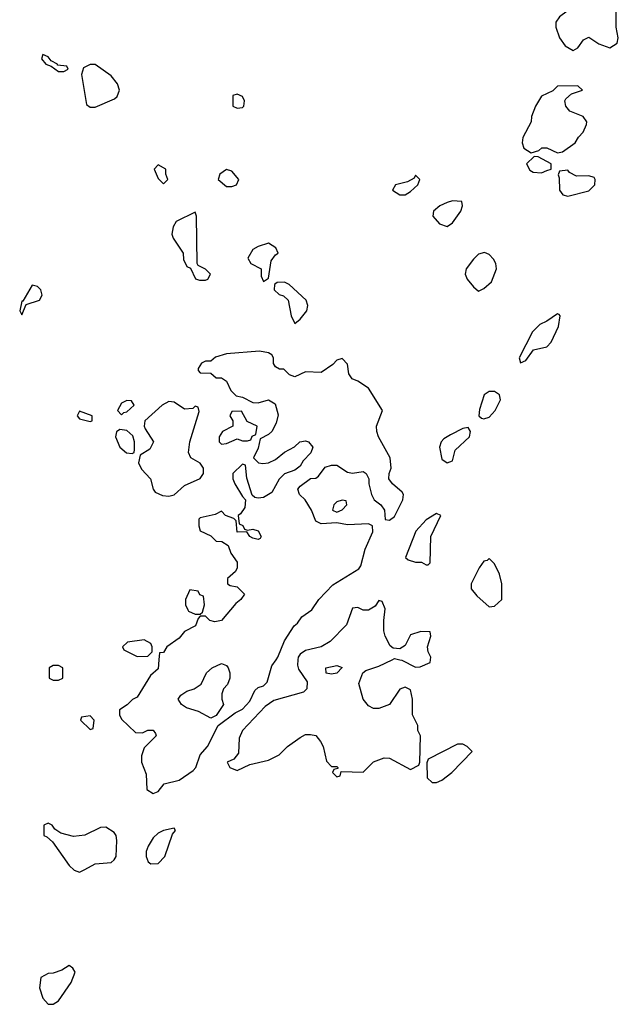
# Model space of a CAD drawing. Header units: inches. Extents: x 2605671 to 2720413, y 450557 to 553563.
# Tile 26 of 35: x 2626422 to 2628702, y 538687 to 542439. Entities that reach past the tile are written whole.
import ezdxf

# ---------------------------------------------------------------- set-up
doc = ezdxf.new("R2010")
doc.units = ezdxf.units.IN
doc.header["$MEASUREMENT"] = 0
doc.layers.add('C6523', color=7, linetype='Continuous')
doc.layers.add('C6524', color=7, linetype='Continuous')

msp = doc.modelspace()

# ---------------------------------------------------------------- linework, layer by layer
at = {"layer": 'C6523', "color": 5, "elevation": 40}
for points in [[(2626570, 539978), (2626550, 539978), (2626534, 539970), (2626534, 539930), (2626550, 539922), (2626570, 539922), (2626586, 539930), (2626586, 539970)], [(2627150, 539778), (2627102.7, 539802.7), (2627057.2, 539817.2), (2627038, 539830), (2627026, 539850), (2627035.3, 539864.7), (2627059, 539881), (2627086, 539890), (2627113.2, 539906.8), (2627134, 539950), (2627155.3, 539970), (2627190, 539986), (2627210, 539978), (2627216, 539970), (2627222.8, 539950), (2627222.8, 539930), (2627214, 539906), (2627198, 539890), (2627191.3, 539870), (2627191.3, 539850), (2627198, 539830), (2627170, 539788)], [(2627610, 539945.2), (2627589.3, 539949.3), (2627588, 539970), (2627630, 539978.8), (2627650.5, 539970.5), (2627630, 539949.2)], [(2626690, 539786), (2626658, 539782), (2626654, 539770), (2626690, 539734), (2626702, 539738), (2626706, 539770)], [(2628110, 539678), (2628090, 539678), (2627978, 539622), (2627972.7, 539607.3), (2627974, 539550), (2627992.7, 539532.7), (2628010, 539532), (2628030, 539542), (2628068, 539570), (2628146, 539650), (2628126, 539670)], [(2626530, 539378), (2626514, 539370), (2626514, 539330), (2626525.4, 539325.4), (2626546.4, 539306.4), (2626610, 539216), (2626630, 539198.8), (2626650, 539190.8), (2626670, 539200.7), (2626710, 539223.1), (2626770, 539228), (2626782, 539238), (2626789.6, 539250.4), (2626792.1, 539312.1), (2626789.3, 539330), (2626782, 539342), (2626750, 539362), (2626730, 539360.7), (2626670, 539332.3), (2626626.6, 539326.6), (2626579, 539339), (2626555.3, 539355.3), (2626546, 539370)], [(2627010, 539358), (2626970, 539349.2), (2626950, 539339.3), (2626930, 539321.2), (2626910.7, 539290), (2626904, 539270), (2626904, 539250), (2626910.7, 539230.7), (2626922, 539222), (2626950, 539223.8), (2626975.1, 539250), (2627004, 539336), (2627015.3, 539350)], [(2626610, 538835.3), (2626582.5, 538817.5), (2626550, 538806), (2626530, 538805.2), (2626502.8, 538790), (2626497.3, 538750), (2626510, 538711.3), (2626530, 538687.3), (2626550, 538687.3), (2626570, 538700.7), (2626618, 538770), (2626632.7, 538810), (2626624.7, 538824.7)]]:
    msp.add_lwpolyline(points, close=True, dxfattribs=at)
for points in [[(2626952.3, 540000), (2626950, 539966), (2626919.6, 539940.4), (2626870, 539858), (2626851.1, 539848.9), (2626831.1, 539828.9), (2626802, 539810), (2626802, 539790), (2626810, 539774), (2626863.6, 539723.6), (2626890, 539722), (2626910, 539732), (2626930, 539732), (2626939.6, 539719.6), (2626942, 539710), (2626896, 539664), (2626886.4, 539633.6), (2626886, 539610), (2626904, 539564), (2626906.4, 539506.4), (2626930, 539490.8), (2626950, 539498), (2626972.3, 539527.7), (2627030, 539541.6), (2627082.4, 539577.6), (2627092.3, 539590), (2627110, 539638), (2627137.2, 539670), (2627178, 539750), (2627242.7, 539797.3), (2627270, 539811.3), (2627298, 539842), (2627317, 539883), (2627330, 539894), (2627350, 539900.7), (2627365.1, 539914.9), (2627382.7, 539977.3), (2627398.3, 540000)], [(2627481.7, 540000), (2627479.9, 539979.9), (2627484.4, 539964.4), (2627516.3, 539916.3), (2627516, 539890), (2627502.8, 539877.2), (2627390, 539844.5), (2627357.5, 539822.5), (2627270.5, 539730), (2627258.4, 539701.6), (2627255.2, 539644.8), (2627238, 539622), (2627212, 539610), (2627222, 539590), (2627250, 539578), (2627299, 539601), (2627370, 539618), (2627410, 539638), (2627442, 539670), (2627490, 539704), (2627510, 539714.8), (2627530, 539716), (2627550, 539711), (2627568.1, 539688.1), (2627577.3, 539670), (2627590, 539614), (2627610, 539594), (2627630, 539594), (2627634, 539590), (2627634, 539586), (2627618, 539582), (2627614, 539570), (2627630, 539554), (2627642, 539558), (2627646, 539574), (2627730, 539572), (2627770, 539611.3), (2627810, 539626), (2627830, 539624.7), (2627910, 539582), (2627942, 539598), (2627946, 539610), (2627948, 539710), (2627938, 539730), (2627938, 539750), (2627918, 539790), (2627918, 539850), (2627910, 539886), (2627890, 539895.3), (2627870, 539888), (2627830.9, 539829.1), (2627790, 539814), (2627770, 539814), (2627750, 539824), (2627729.6, 539849.6), (2627713.2, 539910), (2627728.7, 539950), (2627740.9, 539959.1), (2627790, 539976), (2627840.2, 540000)], [(2627869.6, 540000), (2627878, 539998), (2627930, 539972), (2627947.3, 539972.7), (2627986, 539990), (2627987, 540000)]]:
    msp.add_lwpolyline(points, dxfattribs=at)
at = {"layer": 'C6524', "color": 5, "elevation": 40}
for points in [[(2628670, 542529), (2628650, 542529), (2628570, 542518), (2628550, 542508), (2628531.1, 542488.9), (2628478, 542450), (2628464.7, 542430), (2628464.7, 542410), (2628478, 542370), (2628499.6, 542339.6), (2628530, 542322), (2628548.4, 542331.6), (2628570, 542362), (2628590, 542372), (2628627.3, 542347.3), (2628670, 542332), (2628698, 542350), (2628702, 542370), (2628694, 542410), (2628694, 542490), (2628683.1, 542523.1)], [(2626510, 542306), (2626504.7, 542290), (2626522, 542270), (2626542, 542262), (2626570, 542242), (2626590, 542242), (2626606, 542250), (2626602, 542262), (2626566, 542266), (2626566, 542270), (2626542, 542282), (2626530, 542298)], [(2626710, 542268.7), (2626690, 542268.7), (2626664.7, 542255.3), (2626658, 542230), (2626676, 542116), (2626690, 542106), (2626710, 542106), (2626783.1, 542136.9), (2626793.6, 542146.4), (2626802, 542170), (2626795.1, 542195.1), (2626770, 542225.2)], [(2627250, 542155.3), (2627234, 542150), (2627234, 542110), (2627250, 542102), (2627270, 542104.7), (2627275.3, 542110), (2627278, 542130), (2627270, 542146)], [(2628547.3, 542187.3), (2628470, 542186), (2628452.7, 542167.3), (2628410, 542148), (2628386, 542110), (2628371.3, 542070), (2628370.7, 542049.3), (2628338.8, 541990), (2628336, 541970), (2628342, 541950), (2628370, 541932), (2628399, 541941), (2628411.1, 541951.1), (2628430, 541951.3), (2628470, 541931.3), (2628490, 541936), (2628537.2, 541970), (2628550, 541991.3), (2628568.7, 542010), (2628580.4, 542039.6), (2628582, 542050), (2628568, 542070), (2628518, 542090), (2628502, 542110), (2628498, 542130), (2628502, 542138), (2628524, 542156), (2628566, 542170)], [(2628382, 541918), (2628352, 541890), (2628365.4, 541865.4), (2628378, 541858), (2628410, 541856), (2628430, 541864.7), (2628446, 541870), (2628446, 541890), (2628396.4, 541916.4)], [(2626950, 541886), (2626934, 541870), (2626950, 541834), (2626970, 541814), (2626986, 541830), (2626978, 541850), (2626978, 541870)], [(2627210, 541868.7), (2627184.7, 541850), (2627178, 541830), (2627210, 541802.8), (2627230, 541802.8), (2627248, 541810), (2627257.2, 541830), (2627230, 541862)], [(2628510, 541866), (2628478, 541862), (2628472.7, 541847.3), (2628476.9, 541836.9), (2628478, 541790), (2628491.1, 541771.1), (2628510, 541766), (2628590, 541786.8), (2628612.3, 541810), (2628614, 541830), (2628610, 541838), (2628590, 541844), (2628543.1, 541843.1), (2628516.4, 541856.4)], [(2627930, 541846), (2627924.7, 541835.3), (2627898.8, 541821.2), (2627854, 541810), (2627842, 541790), (2627870, 541772), (2627890, 541772), (2627910, 541784.7), (2627938, 541810), (2627946, 541830)], [(2628070, 541748.7), (2628050, 541742), (2628022, 541730), (2627998, 541710), (2627996, 541690), (2628021.4, 541661.4), (2628050, 541651.3), (2628070, 541664.7), (2628102, 541710), (2628108, 541730), (2628106, 541746)], [(2627090, 541706), (2627018, 541670), (2627006, 541650), (2627002, 541622), (2627006.4, 541606.4), (2627044.7, 541550), (2627045.4, 541525.4), (2627058, 541498), (2627072.7, 541492.7), (2627091.6, 541451.6), (2627106.4, 541446.4), (2627130, 541446.8), (2627138, 541450), (2627148.7, 541470), (2627130, 541488.7), (2627102, 541502), (2627098, 541510), (2627095.3, 541690)], [(2627370, 541588), (2627330, 541575.3), (2627310, 541564), (2627291, 541530), (2627302, 541510), (2627342, 541490), (2627342, 541462), (2627350, 541442), (2627370, 541454), (2627380.4, 541519.6), (2627396.4, 541543.6), (2627406, 541550), (2627398, 541570)], [(2628192.5, 541552.5), (2628170, 541546), (2628150, 541526), (2628123, 541490), (2628119.1, 541470), (2628126.8, 541450), (2628150, 541421), (2628170, 541404.7), (2628190, 541414.8), (2628219.6, 541440.4), (2628238, 541490), (2628236, 541510), (2628226.8, 541526.8), (2628210, 541544)], [(2626470, 541428), (2626434, 541366), (2626430, 541366), (2626422, 541330), (2626430, 541314), (2626446, 541354), (2626498, 541370), (2626508, 541390), (2626502, 541410), (2626490, 541422)], [(2627430, 541439), (2627402.8, 541437.2), (2627392, 541430), (2627391.3, 541410), (2627410, 541391.3), (2627426.8, 541386.8), (2627444.7, 541370), (2627456, 541310), (2627470, 541282), (2627490, 541298), (2627516, 541330), (2627519.3, 541350), (2627512.7, 541370), (2627448, 541430)], [(2628470, 541318), (2628430.3, 541289.7), (2628403, 541277), (2628374.9, 541250), (2628324, 541150), (2628330, 541132), (2628350, 541140.7), (2628379.3, 541180.7), (2628430, 541193.1), (2628446.9, 541210), (2628474.5, 541270), (2628481.2, 541310), (2628476.2, 541316.2)], [(2628230, 541022.7), (2628210, 541022.7), (2628190.5, 541009.5), (2628173.7, 540953.7), (2628170.8, 540930), (2628180.4, 540920.4), (2628190, 540918), (2628210, 540924.4), (2628232.8, 540950), (2628253.3, 540990), (2628249, 541010)], [(2626830, 540988), (2626810, 540978), (2626794, 540950), (2626810, 540934), (2626818, 540942), (2626830, 540944.7), (2626858, 540970), (2626847.3, 540987.3)], [(2626990, 540984), (2626964.7, 540970), (2626898, 540910), (2626896, 540890), (2626899.8, 540879.8), (2626932, 540830), (2626918, 540802), (2626880.7, 540779.3), (2626874, 540750), (2626886, 540726), (2626920.5, 540690), (2626930.5, 540650.5), (2626938.5, 540638.5), (2626966, 540626), (2626990, 540623.8), (2627010, 540628.2), (2627050, 540664), (2627109.1, 540690.9), (2627122, 540710), (2627122, 540730), (2627109.1, 540749.1), (2627074, 540770), (2627064.5, 540790), (2627069.6, 540830.4), (2627106, 540946), (2627102, 540962), (2627090, 540966), (2627082, 540958), (2627050, 540955.3), (2627010, 540982)], [(2626650, 540948), (2626641, 540930), (2626650, 540918), (2626690, 540907.7), (2626698, 540910), (2626698, 540930)], [(2627267.3, 540947.3), (2627230, 540946), (2627222, 540930), (2627234, 540910), (2627234, 540890), (2627194, 540870), (2627182, 540850), (2627182, 540830), (2627190, 540822), (2627210, 540824.7), (2627250, 540842), (2627270, 540834), (2627290, 540834), (2627302, 540838), (2627308, 540852), (2627322, 540858), (2627326, 540890), (2627288, 540908)], [(2628130, 540885.2), (2628110, 540880.7), (2628063.4, 540856.6), (2628038, 540842), (2628026.8, 540830), (2628020.7, 540810), (2628030, 540764.7), (2628050, 540750.8), (2628070, 540758), (2628080.8, 540799.2), (2628135.6, 540850), (2628139.5, 540870)], [(2626802.8, 540877.2), (2626791, 540869), (2626787.3, 540850), (2626804, 540810), (2626828.2, 540788.2), (2626850, 540786), (2626858, 540790), (2626859, 540801), (2626859.3, 540830), (2626852.9, 540852.9), (2626830, 540874)], [(2627650, 540608), (2627630, 540602), (2627618, 540590), (2627614, 540570), (2627630, 540562), (2627650, 540572), (2627668, 540590), (2627666, 540606)], [(2628010, 540558), (2627970, 540533.2), (2627931.3, 540490), (2627892, 540390), (2627901, 540381), (2627930, 540372), (2627952, 540372), (2627970, 540362), (2627978, 540362), (2627986, 540370), (2627988, 540470), (2628026, 540550)], [(2628210, 540386), (2628202, 540378), (2628190, 540375.3), (2628172, 540350), (2628142, 540290), (2628142, 540270), (2628163.5, 540243.5), (2628210, 540202), (2628230, 540204.7), (2628258, 540230), (2628258, 540290), (2628250, 540326), (2628230, 540366)], [(2627070, 540266), (2627054, 540230), (2627054, 540210), (2627062, 540190), (2627064.7, 540184.7), (2627090, 540174), (2627110, 540174), (2627118, 540182), (2627126, 540210), (2627122, 540242), (2627108, 540248), (2627102, 540262)], [(2626896.4, 540076.4), (2626832.7, 540067.3), (2626814, 540050), (2626818, 540038), (2626870, 540012), (2626910, 540014), (2626926, 540030), (2626926, 540050), (2626922, 540062)]]:
    msp.add_lwpolyline(points, close=True, dxfattribs=at)
for points in [[(2627398.3, 540000), (2627405.2, 540010), (2627430, 540072), (2627468, 540130), (2627480.4, 540139.6), (2627496.4, 540163.6), (2627535.3, 540190), (2627561.2, 540230), (2627614.1, 540285.8), (2627713.4, 540346.6), (2627721.5, 540358.5), (2627738.4, 540421.6), (2627767.3, 540487.3), (2627766, 540510), (2627750, 540518), (2627670, 540514), (2627630, 540522), (2627570, 540518), (2627550, 540528), (2627534, 540570), (2627508.7, 540610), (2627488, 540630), (2627482, 540650), (2627490, 540662), (2627529, 540691), (2627550, 540692), (2627560.4, 540699.6), (2627586, 540734), (2627610, 540741), (2627630, 540741), (2627670, 540714.8), (2627690, 540710.8), (2627730, 540718), (2627742, 540710), (2627752, 540690), (2627752, 540670), (2627762, 540630), (2627772, 540610), (2627798, 540590), (2627811.3, 540570), (2627814, 540534), (2627830, 540532), (2627850, 540546), (2627881.2, 540610), (2627884, 540630), (2627878.6, 540638.6), (2627842, 540670), (2627828, 540690), (2627828.7, 540710), (2627837.2, 540730), (2627832.7, 540770), (2627788.7, 540850), (2627782, 540870), (2627781.2, 540890), (2627804, 540950), (2627750, 541035.3), (2627710, 541062), (2627688, 541070), (2627675.3, 541090), (2627670, 541126), (2627650, 541148), (2627630, 541142), (2627614.8, 541125.2), (2627570, 541095.3), (2627510, 541097.2), (2627470, 541078), (2627450, 541086), (2627428, 541108), (2627412, 541108), (2627396.4, 541116.4), (2627388.7, 541128.7), (2627388.7, 541150), (2627382, 541162), (2627369.1, 541169.1), (2627335.5, 541175.5), (2627210, 541165.2), (2627167.3, 541152.7), (2627150, 541138), (2627130, 541138), (2627114, 541130), (2627102, 541110), (2627102, 541102), (2627110, 541094), (2627150, 541092), (2627170, 541074), (2627190, 541074), (2627210, 541062), (2627226.4, 541026.4), (2627246, 541006), (2627270, 541001), (2627310, 540981), (2627330, 540979.1), (2627370, 540990.6), (2627395.5, 540975.5), (2627406, 540934), (2627398.8, 540901.2), (2627382, 540870), (2627370, 540858), (2627338, 540842), (2627330, 540806), (2627312, 540770), (2627331, 540751), (2627347.5, 540747.5), (2627370, 540750.7), (2627396.2, 540763.8), (2627430, 540791.3), (2627468.9, 540811.1), (2627489.2, 540830.8), (2627510, 540834.8), (2627522, 540830), (2627538, 540810), (2627530.9, 540789.1), (2627502, 540758), (2627490, 540738), (2627470, 540722), (2627430, 540709), (2627410, 540688.7), (2627382, 540638), (2627350, 540619), (2627330, 540615.3), (2627318, 540618), (2627307.3, 540627.3), (2627287.3, 540692.7), (2627282, 540742), (2627270, 540746), (2627234, 540710), (2627234, 540690), (2627242, 540670), (2627270, 540622), (2627282, 540610), (2627279.6, 540580.4), (2627263.6, 540556.4), (2627254, 540550), (2627258, 540518), (2627272, 540512), (2627278, 540498), (2627290, 540494), (2627310, 540498), (2627330, 540491.3), (2627342, 540470), (2627338, 540462), (2627330, 540458), (2627310, 540464), (2627298, 540470), (2627287.3, 540487.3), (2627250, 540486), (2627246, 540530), (2627238, 540538), (2627206, 540550), (2627190, 540566), (2627166.4, 540553.6), (2627110, 540541.2), (2627104.4, 540535.6), (2627104, 540510), (2627110, 540492), (2627150, 540472), (2627170, 540452), (2627191.3, 540451.3), (2627216, 540436), (2627226.4, 540406.4), (2627250, 540372), (2627250.8, 540350), (2627243.6, 540336.4), (2627214, 540310), (2627214, 540290), (2627223.6, 540283.6), (2627250, 540278), (2627278, 540250), (2627264.7, 540230), (2627244.9, 540215.1), (2627190, 540149.2), (2627164.7, 540144.7), (2627146, 540150), (2627130, 540166), (2627110, 540166), (2627102, 540158), (2627092, 540130), (2627050, 540108), (2627030, 540082), (2626982, 540050), (2626970, 540028), (2626954, 540026), (2626952.3, 540000)], [(2627987, 540000), (2627988, 540010), (2627978, 540030), (2627975.3, 540050), (2627988, 540090), (2627986, 540106), (2627950, 540108), (2627910, 540095.3), (2627890, 540054), (2627870, 540042), (2627844.7, 540044.7), (2627832.9, 540052.9), (2627814, 540090), (2627809, 540110), (2627808.7, 540150), (2627814, 540194), (2627802, 540222), (2627790, 540226), (2627776, 540204), (2627750.8, 540189.2), (2627730, 540189), (2627710, 540199.3), (2627690, 540197.2), (2627666.7, 540133.3), (2627604, 540070), (2627570.3, 540049.7), (2627510, 540035.6), (2627490, 540022), (2627482.6, 540010), (2627481.7, 540000)], [(2627840.2, 540000), (2627850, 540004.7), (2627869.6, 540000)]]:
    msp.add_lwpolyline(points, dxfattribs=at)

doc.saveas('drawing.dxf')
